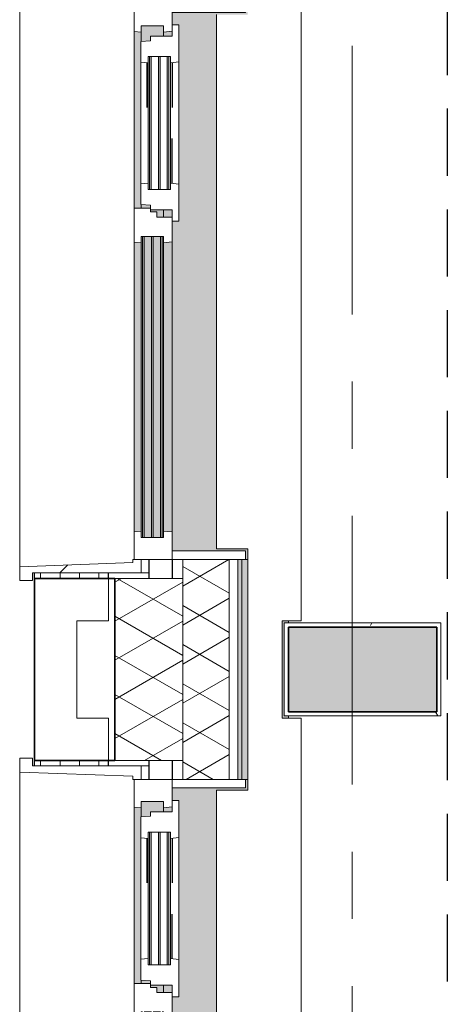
# Model space of a CAD drawing. Extents: x 3165 to 57695, y -7842 to 39081.
# Tile 17 of 248: x 3731 to 4742, y 31370 to 33697. Entities that reach past the tile are written whole.
import ezdxf

# ---------------------------------------------------------------- set-up
doc = ezdxf.new("R2010")
doc.units = 0
doc.header["$LTSCALE"] = 50
for name, pattern in [('HIDDEN2', [4.7625, 3.175, -1.5875]), ('Onderlegger 3e verdieping$0$gestippeld', [6.35, 3.175, -3.175]), ('Onderlegger 3e verdieping$0$stramien', [22.225, 12.7, -3.175, 3.175, -3.175])]:
    doc.linetypes.add(name, pattern=pattern)
doc.layers.get('0').update_dxf_attribs({"linetype": 'CONTINUOUS'})
for name, color, linetype, lineweight in [('Onderlegger 3e verdieping$0$A-GENM', 8, 'CONTINUOUS', 18), ('Onderlegger 3e verdieping$0$A-GLAZ', 8, 'CONTINUOUS', 25), ('Onderlegger 3e verdieping$0$A-GLAZ-GLAS', 8, 'CONTINUOUS', 25), ('Onderlegger 3e verdieping$0$A-WALL', 8, 'CONTINUOUS', 25), ('Onderlegger 3e verdieping$0$A-WALL-PATT', 8, 'CONTINUOUS', 50), ('Onderlegger 3e verdieping$0$I-WALL', 8, 'CONTINUOUS', 25), ('Onderlegger 3e verdieping$0$S-COLS', 8, 'CONTINUOUS', 18), ('Onderlegger 3e verdieping$0$S-GRID', 8, 'CONTINUOUS', 18)]:
    doc.layers.add(name, color=color, linetype=linetype, lineweight=lineweight)
pattern_1 = [(90, (-3255, 18388.203), (-45.688, 3e-15), []), (180, (-3255, 18388.2), (-45.688, -105), [45.688, -45.688])]
pattern_2 = [(315, (-31244.87, 3941.6), (212.132, 212.132), [])]
pattern_3 = [(315, (-33078.2, 3941.6), (212.132, 212.132), [])]

# ---------------------------------------------------------------- blocks, each defined once
blk = doc.blocks.new('Onderlegger 3e verdieping$0$42_KA leemstuc betonkolomafwerking - Type-V74-Plotview 3e Verdieping - schaal 1 op 100')
at = {"layer": 'Onderlegger 3e verdieping$0$A-GENM'}
h = blk.add_hatch(dxfattribs=at)
h.set_pattern_fill('FP_171', color=256, style=0, pattern_type=2)
h.set_pattern_definition([(0, (-4633.6, -32328.54), (406.4, 101.6), [33.528, -271.272, 33.528, -271.272, -1625.6]), (0, (-4633.6, -32328.54), (406.4, 101.6), [-609.6, 33.528, -576.072, 33.528, -271.272, -711.2]), (0, (-4633.6, -32328.54), (406.4, 101.6), [-1524, 33.528, -169.672, 33.528, -474.472]), (120, (-4481.2, -32277.74), (-291.18818, 301.15272), [33.528, -271.272, 33.528, -1896.872]), (120, (-4481.2, -32277.74), (-291.18818, 301.15272), [-338.328, -271.272, 33.528, -576.072, -1016]), (120, (-4481.2, -32277.74), (-291.18818, 301.15272), [-1219.2, 33.528, -271.272, 33.528, -677.672]), (120, (-4481.2, -32277.74), (-291.18818, 301.15272), [-1557.528, -169.672, 33.528, -474.472]), (240, (-4430.4, -32074.54), (-115.21182, -402.75272), [33.528, -271.272, 33.528, -1896.872]), (240, (-4430.4, -32074.54), (-115.21182, -402.75272), [-338.328, -271.272, 33.528, -576.072, -1016]), (240, (-4430.4, -32074.54), (-115.21182, -402.75272), [-1219.2, 33.528, -271.272, 33.528, -677.672]), (240, (-4430.4, -32074.54), (-115.21182, -402.75272), [-1557.528, -169.672, 33.528, -474.472])])
h.paths.add_polyline_path([(-277, -277), (93, -277), (93, -57), (-277, -57)], flags=0)
h.paths.add_polyline_path([(-267, -267), (-267, -67), (83, -67), (83, -267)], flags=0)
for p, q in [((93, -57), (-277, -57)), ((-277, -57), (-277, -277)), ((-267, -67), (83, -67)), ((-267, -267), (-267, -67)), ((83, -67), (83, -267)), ((93, -277), (93, -57)), ((-277, -277), (93, -277)), ((83, -267), (-267, -267))]:
    blk.add_line(p, q, dxfattribs=at)
blk = doc.blocks.new('Onderlegger 3e verdieping$0$31_KA_Houten kozijn metselwerkgevel met draaiend deel verdieping - 31_KA_Houten kozijn metselwerkgevel met draaiend deel verdieping-12073446-Plotview 3e Verdieping - schaal 1 op 100')
at = {"layer": 'Onderlegger 3e verdieping$0$A-GLAZ', "lineweight": 18}
h = blk.add_hatch(dxfattribs=at)
h.set_pattern_fill('FP_374', color=256, style=0, pattern_type=2)
h.set_pattern_definition(pattern_2)
h.paths.add_polyline_path([(-706.5, 210.1), (-706.5, 180.1), (-688.5, 180.1), (-688.5, -76.9), (-656.5, -76.9), (-656.5, -56.9), (-664.2, -56.9), (-673.9, 210.1)], flags=0)
h = blk.add_hatch(dxfattribs=at)
h.set_pattern_fill('FP_374', color=256, style=0, pattern_type=2)
h.set_pattern_definition(pattern_2)
h.paths.add_polyline_path([(656.5, -68), (656.5, -76.9), (688.5, -76.9), (688.5, 180.1), (706.5, 180.1), (706.5, 210.1), (673.9, 210.1), (664.2, -56.9), (656.5, -56.9)], flags=0)
at = {"layer": 'Onderlegger 3e verdieping$0$A-GLAZ'}
h = blk.add_hatch(color=256, dxfattribs=at)
h.paths.add_polyline_path([(-591.1, -60), (-589.5, -77), (92.1, -76), (93.6, -60), (-589.5, -60)], flags=0)
h.paths.add_polyline_path([(174, -60), (174, -77), (589.6, -76), (591.1, -60), (271.9, -60)], flags=0)
h = blk.add_hatch(color=256, dxfattribs=at)
h.paths.add_polyline_path([(-604.5, -80.3), (107, -80.3), (107, -77), (-604.5, -77)], flags=0)
h.paths.add_polyline_path([(-604.5, -129.8), (107, -129.8), (107, -126.3), (-604.5, -126.3)], flags=0)
h.paths.add_polyline_path([(-604.5, -101.3), (107, -101.3), (107, -84.3), (-604.5, -84.3)], flags=0)
h.paths.add_polyline_path([(-604.5, -105.3), (-604.5, -122.3), (107, -122.3), (107, -105.3), (-594.2, -105.3)], flags=0)
h.paths.add_polyline_path([(152.5, -114), (152.5, -129.8), (170, -129.8), (170, -99), (165, -99), (165, -114)], flags=0)
h.paths.add_polyline_path([(174, -77), (174, -99), (180.5, -99), (182.1, -77), (180.5, -77)], flags=0)
h.paths.add_polyline_path([(567.9, -77), (569.5, -99), (580, -99), (580, -129.8), (604.5, -129.8), (604.5, -77), (569.5, -77)], flags=0)
h = blk.add_hatch(color=256, dxfattribs=at)
h.paths.add_polyline_path([(-591.8, -150), (94.3, -150), (92, -129.8), (-589.5, -129.8)], flags=0)
h.paths.add_polyline_path([(152.5, -145.8), (152.5, -150), (170, -150), (170, -129.8), (152.5, -129.8), (152.5, -145.4)], flags=0)
h.paths.add_polyline_path([(580, -150), (591.8, -150), (589.5, -129.8), (580, -129.8), (580, -145.8)], flags=0)
blk.add_hatch(color=256, dxfattribs=at).paths.add_polyline_path([(-656.5, -323.5), (-656.5, -328.5), (-631.5, -328.5), (-631.5, -255), (631.5, -255), (631.5, -328.5), (656.5, -328.5), (656.5, -323.5), (636.5, -323.5), (636.5, -150), (607, -150), (607, -166), (143, -166), (143, -150), (-636.5, -150), (-636.5, -323.5)], flags=0)
at = {"layer": 'Onderlegger 3e verdieping$0$A-GLAZ', "lineweight": 18}
for p, q in [((-706.5, 210.1), (-673.9, 210.1)), ((-706.5, 180.1), (-706.5, 210.1)), ((-673.9, 210.1), (-664.2, -56.9)), ((-673.9, 210.1), (673.9, 210.1)), ((673.9, 210.1), (664.2, -56.9)), ((706.5, 210.1), (673.9, 210.1)), ((706.5, 180.1), (706.5, 210.1)), ((-688.5, 180.1), (-706.5, 180.1)), ((-688.5, -76.9), (-688.5, 180.1)), ((688.5, -76.9), (688.5, 180.1)), ((688.5, 180.1), (706.5, 180.1)), ((-664.2, -56.9), (-656.5, -56.9)), ((-656.5, -56.9), (-656.5, -76.9)), ((-656.5, -150), (-656.5, -60)), ((-656.5, -60), (-591.1, -60)), ((-591.1, -60), (93.6, -60)), ((-591.1, -60), (-589.5, -77)), ((92, -77), (93.6, -60)), ((93.6, -60), (174, -60)), ((174, -60), (174, -99)), ((174, -60), (591.1, -60)), ((589.5, -77), (591.1, -60)), ((591.1, -60), (656.5, -60)), ((664.2, -56.9), (656.5, -56.9)), ((656.5, -56.9), (656.5, -76.9)), ((656.5, -60), (656.5, -150)), ((-656.5, -76.9), (-688.5, -76.9)), ((-688.5, -76.9), (-688.5, -94.9)), ((-604.5, -77), (-604.5, -80.3)), ((-589.5, -77), (-604.5, -77)), ((-604.5, -84.3), (-604.5, -101.3)), ((92, -77), (-589.5, -77)), ((107, -77), (92, -77)), ((107, -80.3), (107, -77)), ((107, -101.3), (107, -84.3)), ((182.1, -77), (174, -77)), ((589.5, -77), (567.9, -77)), ((604.5, -77), (589.5, -77)), ((604.5, -129.8), (604.5, -77)), ((656.5, -76.9), (688.5, -76.9)), ((688.5, -94.9), (688.5, -76.9)), ((-604.5, -105.3), (-604.5, -122.3)), ((107, -122.3), (107, -105.3)), ((152.5, -114), (152.5, -150)), ((165, -114), (152.5, -114)), ((165, -99), (165, -114)), ((170, -99), (165, -99)), ((-604.5, -126.3), (-604.5, -129.8)), ((-604.5, -129.8), (-589.5, -129.8)), ((-589.5, -129.8), (-591.8, -150)), ((-589.5, -129.8), (92, -129.8)), ((92, -129.8), (107, -129.8)), ((94.3, -150), (92, -129.8)), ((107, -129.8), (107, -126.3)), ((152.5, -129.8), (170, -129.8)), ((580, -129.8), (589.5, -129.8)), ((589.5, -129.8), (604.5, -129.8)), ((591.8, -150), (589.5, -129.8)), ((-656.5, -150), (-636.5, -150)), ((-656.5, -323.5), (-656.5, -150)), ((-591.8, -150), (-656.5, -150)), ((-636.5, -150), (-636.5, -323.5)), ((94.3, -150), (-591.8, -150)), ((143, -150), (94.3, -150)), ((656.5, -150), (607, -150)), ((636.5, -150), (656.5, -150)), ((636.5, -323.5), (636.5, -150)), ((656.5, -150), (656.5, -323.5)), ((-636.5, -323.5), (-656.5, -323.5)), ((-656.5, -328.5), (-656.5, -323.5)), ((656.5, -323.5), (636.5, -323.5)), ((656.5, -323.5), (656.5, -328.5))]:
    blk.add_line(p, q, dxfattribs=at)
blk = doc.blocks.new('Onderlegger 3e verdieping$0$31_KA_Houten kozijn metselwerkgevel met draaiend deel verdieping - 31_KA_Houten kozijn metselwerkgevel met draaiend deel verdieping-V181-Plotview 3e Verdieping - schaal 1 op 100')
at = {"layer": 'Onderlegger 3e verdieping$0$A-GLAZ', "lineweight": 18}
h = blk.add_hatch(dxfattribs=at)
h.set_pattern_fill('FP_375', color=256, style=0, pattern_type=2)
h.set_pattern_definition(pattern_3)
h.paths.add_polyline_path([(-706.5, 180.1), (-688.5, 180.1), (-688.5, -76.9), (-656.5, -76.9), (-656.5, -56.9), (-664.2, -56.9), (-673.9, 210.1), (-706.5, 210.1)], flags=0)
h = blk.add_hatch(dxfattribs=at)
h.set_pattern_fill('FP_375', color=256, style=0, pattern_type=2)
h.set_pattern_definition(pattern_3)
h.paths.add_polyline_path([(-656.5, -60), (-656.5, -150), (-591.8, -150), (-589.5, -129.8), (-604.5, -129.8), (-604.5, -77), (-589.5, -77), (-591.1, -60)], flags=0)
h.paths.add_polyline_path([(589.5, -129.8), (591.8, -150), (656.5, -150), (656.5, -60), (591.1, -60), (589.5, -77), (604.5, -77), (603.8, -129.8)], flags=0)
at = {"layer": 'Onderlegger 3e verdieping$0$A-GLAZ'}
h = blk.add_hatch(color=256, dxfattribs=at)
h.paths.add_polyline_path([(-591.1, -60), (-589.5, -77), (92, -77), (93.6, -60), (-589.5, -60)], flags=0)
h.paths.add_polyline_path([(174, -60), (174, -77), (589.6, -76), (591.1, -60), (589.5, -60)], flags=0)
h = blk.add_hatch(color=256, dxfattribs=at)
h.paths.add_polyline_path([(-604.5, -80.3), (107, -80.3), (107, -77), (-604.5, -77)], flags=0)
h.paths.add_polyline_path([(-604.5, -126.3), (-604.5, -129.8), (107, -129.8), (107, -126.3), (-595.7, -126.3)], flags=0)
h.paths.add_polyline_path([(-604.5, -84.3), (-604.5, -101.3), (107, -101.3), (107, -84.3), (-591.8, -84.3)], flags=0)
h.paths.add_polyline_path([(-604.5, -122.3), (107, -122.3), (107, -105.3), (-604.5, -105.3)], flags=0)
h.paths.add_polyline_path([(152.5, -129.8), (170, -129.8), (170, -99), (165, -99), (165, -114), (152.5, -114), (152.5, -126.3)], flags=0)
h.paths.add_polyline_path([(174, -99), (180.5, -99), (182.1, -77), (174, -77), (174, -93)], flags=0)
h.paths.add_polyline_path([(567.9, -77), (569.5, -99), (580, -99), (580, -129.8), (604.5, -129.8), (603.8, -77), (569.5, -77)], flags=0)
h = blk.add_hatch(color=256, dxfattribs=at)
h.paths.add_polyline_path([(-591.8, -150), (94.3, -150), (92, -129.8), (-589.5, -129.8)], flags=0)
h.paths.add_polyline_path([(152.5, -129.8), (152.5, -150), (170, -150), (170, -129.8)], flags=0)
h.paths.add_polyline_path([(580, -129.8), (580, -150), (591.8, -150), (589.5, -129.8)], flags=0)
blk.add_hatch(color=256, dxfattribs=at).paths.add_polyline_path([(-656.5, -323.5), (-656.5, -328.5), (-631.5, -328.5), (-631.5, -255), (631.5, -255), (631.5, -328.5), (656.5, -328.5), (656.5, -323.5), (636.5, -323.5), (636.5, -150), (607, -150), (607, -166), (143, -166), (143, -150), (-636.5, -150), (-636.5, -323.5)], flags=0)
at = {"layer": 'Onderlegger 3e verdieping$0$A-GLAZ', "lineweight": 18}
for p, q in [((-706.5, 210.1), (-673.9, 210.1)), ((-706.5, 180.1), (-706.5, 210.1)), ((-673.9, 210.1), (-664.2, -56.9)), ((-673.9, 210.1), (673.9, 210.1)), ((673.9, 210.1), (664.2, -56.9)), ((706.5, 210.1), (673.9, 210.1)), ((706.5, 180.1), (706.5, 210.1)), ((-688.5, 180.1), (-706.5, 180.1)), ((-688.5, -76.9), (-688.5, 180.1)), ((688.5, -76.9), (688.5, 180.1)), ((688.5, 180.1), (706.5, 180.1)), ((-664.2, -56.9), (-656.5, -56.9)), ((-656.5, -56.9), (-656.5, -76.9)), ((-656.5, -150), (-656.5, -60)), ((-656.5, -60), (-591.1, -60)), ((-591.1, -60), (93.6, -60)), ((-591.1, -60), (-589.5, -77)), ((92, -77), (93.6, -60)), ((93.6, -60), (174, -60)), ((174, -60), (174, -99)), ((174, -60), (591.1, -60)), ((589.5, -77), (591.1, -60)), ((591.1, -60), (656.5, -60)), ((664.2, -56.9), (656.5, -56.9)), ((656.5, -56.9), (656.5, -76.9)), ((656.5, -60), (656.5, -150)), ((-656.5, -76.9), (-688.5, -76.9)), ((-688.5, -76.9), (-688.5, -94.9)), ((-604.5, -77), (-604.5, -80.3)), ((-589.5, -77), (-604.5, -77)), ((-604.5, -84.3), (-604.5, -101.3)), ((92, -77), (-589.5, -77)), ((107, -77), (92, -77)), ((107, -80.3), (107, -77)), ((107, -101.3), (107, -84.3)), ((182.1, -77), (174, -77)), ((589.5, -77), (567.9, -77)), ((604.5, -77), (589.5, -77)), ((604.5, -129.8), (604.5, -77)), ((656.5, -76.9), (688.5, -76.9)), ((688.5, -94.9), (688.5, -76.9)), ((-604.5, -105.3), (-604.5, -122.3)), ((107, -122.3), (107, -105.3)), ((152.5, -114), (152.5, -150)), ((165, -114), (152.5, -114)), ((165, -99), (165, -114)), ((170, -99), (165, -99)), ((-604.5, -126.3), (-604.5, -129.8)), ((-604.5, -129.8), (-589.5, -129.8)), ((-589.5, -129.8), (-591.8, -150)), ((-589.5, -129.8), (92, -129.8)), ((92, -129.8), (107, -129.8)), ((94.3, -150), (92, -129.8)), ((107, -129.8), (107, -126.3)), ((152.5, -129.8), (170, -129.8)), ((580, -129.8), (589.5, -129.8)), ((589.5, -129.8), (604.5, -129.8)), ((591.8, -150), (589.5, -129.8)), ((-656.5, -150), (-636.5, -150)), ((-656.5, -323.5), (-656.5, -150)), ((-591.8, -150), (-656.5, -150)), ((-636.5, -150), (-636.5, -323.5)), ((94.3, -150), (-591.8, -150)), ((143, -150), (94.3, -150)), ((656.5, -150), (607, -150)), ((636.5, -150), (656.5, -150)), ((636.5, -323.5), (636.5, -150)), ((656.5, -150), (656.5, -323.5)), ((-636.5, -323.5), (-656.5, -323.5)), ((-656.5, -328.5), (-656.5, -323.5)), ((656.5, -323.5), (636.5, -323.5)), ((656.5, -323.5), (656.5, -328.5))]:
    blk.add_line(p, q, dxfattribs=at)
blk = doc.blocks.new('Onderlegger 3e verdieping$0$31_KA_Houten kozijn metselwerkgevel triple glas - Type-9950180-Plotview 3e Verdieping - schaal 1 op 100')
at = {"layer": 'Onderlegger 3e verdieping$0$A-GLAZ'}
for points in [[(0, 46), (0, 42), (711.5, 42), (711.5, 46), (10.3, 46)], [(0, 25), (0, 21), (711.5, 21), (711.5, 25), (10.3, 25)], [(0, 4), (0, 0), (711.5, 0), (711.5, 4), (10.3, 4)]]:
    blk.add_hatch(color=256, dxfattribs=at).paths.add_polyline_path(points, flags=0)
at = {"layer": 'Onderlegger 3e verdieping$0$A-GLAZ', "lineweight": 18}
for p, q in [((0, 46), (711.5, 46)), ((0, 42), (0, 46)), ((711.5, 42), (0, 42)), ((0, 25), (711.5, 25)), ((0, 21), (0, 25)), ((711.5, 46), (711.5, 42)), ((711.5, 25), (711.5, 21)), ((711.5, 21), (0, 21)), ((0, 4), (711.5, 4)), ((0, 0), (0, 4)), ((711.5, 0), (0, 0)), ((711.5, 4), (711.5, 0))]:
    blk.add_line(p, q, dxfattribs=at)
blk = doc.blocks.new('Onderlegger 3e verdieping$0$31_KA_Houten kozijn draaiend deel metselwerkgevel - Type-V183-Plotview 3e Verdieping - schaal 1 op 100')
at = {"layer": 'Onderlegger 3e verdieping$0$A-GLAZ', "lineweight": 18}
for p, q in [((10.5, 51), (12.2, 74)), ((12.2, 74), (61.4, 74)), ((61.4, 74), (63, 57)), ((61.4, 74), (348.6, 74)), ((347, 57), (348.6, 74)), ((348.6, 74), (397.8, 74)), ((397.8, 74), (399.5, 51)), ((0, 51), (10.5, 51)), ((0, 0), (0, 51)), ((48, 57), (48, 53.5)), ((63, 57), (48, 57)), ((48, 49.5), (48, 32.5)), ((347, 57), (63, 57)), ((362, 57), (347, 57)), ((362, 53.5), (362, 57)), ((362, 32.5), (362, 49.5)), ((399.5, 51), (410, 51)), ((410, 51), (410, 0)), ((48, 28.5), (48, 11.5)), ((362, 11.5), (362, 28.5)), ((-27, 0), (0, 0)), ((-27, -16), (-27, 0)), ((48, 7.5), (48, 4.2)), ((48, 4.2), (63, 4.2)), ((63, 4.2), (60.7, -16)), ((63, 4.2), (347, 4.2)), ((347, 4.2), (362, 4.2)), ((349.3, -16), (347, 4.2)), ((362, 4.2), (362, 7.5)), ((410, 0), (437, 0)), ((60.7, -16), (-27, -16)), ((349.3, -16), (60.7, -16)), ((437, -16), (349.3, -16)), ((437, 0), (437, -16))]:
    blk.add_line(p, q, dxfattribs=at)
at = {"layer": 'Onderlegger 3e verdieping$0$A-GLAZ', "linetype": 'Onderlegger 3e verdieping$0$gestippeld'}
blk.add_line((347.3, 60), (241.8, 60), dxfattribs=at)
at = {"layer": 'Onderlegger 3e verdieping$0$A-GLAZ-GLAS'}
for p, q in [((62.5, 0), (168.2, 0)), ((347.5, 0), (241.8, 0))]:
    blk.add_line(p, q, dxfattribs=at)
blk = doc.blocks.new('Onderlegger 3e verdieping$0$31_KA_Houten kozijn metselwerkgevel triple glas - Type-9950181-Plotview 3e Verdieping - schaal 1 op 100')
at = {"layer": 'Onderlegger 3e verdieping$0$A-GLAZ'}
for points in [[(0, 42), (314, 42), (314, 46), (0, 46)], [(0, 21), (314, 21), (314, 25), (0, 25)], [(0, 0), (314, 0), (314, 4), (0, 4)]]:
    blk.add_hatch(color=256, dxfattribs=at).paths.add_polyline_path(points, flags=0)
at = {"layer": 'Onderlegger 3e verdieping$0$A-GLAZ', "lineweight": 18}
for p, q in [((0, 46), (314, 46)), ((0, 42), (0, 46)), ((314, 42), (0, 42)), ((0, 25), (314, 25)), ((0, 21), (0, 25)), ((314, 46), (314, 42)), ((314, 25), (314, 21)), ((314, 21), (0, 21)), ((0, 4), (314, 4)), ((0, 0), (0, 4)), ((314, 0), (0, 0)), ((314, 4), (314, 0))]:
    blk.add_line(p, q, dxfattribs=at)
blk = doc.blocks.new('Onderlegger 3e verdieping$0$31_KA_Houten kozijn draaiend deel metselwerkgevel - Type-V184-Plotview 3e Verdieping - schaal 1 op 100')
at = {"layer": 'Onderlegger 3e verdieping$0$A-GLAZ', "lineweight": 18}
for p, q in [((10.5, 51), (12.2, 74)), ((12.2, 74), (61.4, 74)), ((61.4, 74), (63, 57)), ((61.4, 74), (348.6, 74)), ((347, 57), (348.6, 74)), ((348.6, 74), (397.8, 74)), ((397.8, 74), (399.5, 51)), ((0, 51), (10.5, 51)), ((0, 0), (0, 51)), ((48, 57), (48, 53.5)), ((63, 57), (48, 57)), ((48, 49.5), (48, 32.5)), ((347, 57), (63, 57)), ((362, 57), (347, 57)), ((362, 53.5), (362, 57)), ((362, 32.5), (362, 49.5)), ((399.5, 51), (410, 51)), ((410, 51), (410, 0)), ((48, 28.5), (48, 11.5)), ((362, 11.5), (362, 28.5)), ((-27, 0), (0, 0)), ((-27, -16), (-27, 0)), ((48, 7.5), (48, 4.2)), ((48, 4.2), (63, 4.2)), ((63, 4.2), (60.7, -16)), ((63, 4.2), (347, 4.2)), ((347, 4.2), (362, 4.2)), ((349.3, -16), (347, 4.2)), ((362, 4.2), (362, 7.5)), ((410, 0), (437, 0)), ((60.7, -16), (-27, -16)), ((349.3, -16), (60.7, -16)), ((437, -16), (349.3, -16)), ((437, 0), (437, -16))]:
    blk.add_line(p, q, dxfattribs=at)
at = {"layer": 'Onderlegger 3e verdieping$0$A-GLAZ', "linetype": 'Onderlegger 3e verdieping$0$gestippeld'}
blk.add_line((347.3, 60), (241.8, 60), dxfattribs=at)
at = {"layer": 'Onderlegger 3e verdieping$0$A-GLAZ-GLAS'}
for p, q in [((62.5, 0), (168.2, 0)), ((347.5, 0), (241.8, 0))]:
    blk.add_line(p, q, dxfattribs=at)
blk = doc.blocks.new('Onderlegger 3e verdieping$0$vensterbank tweede verdieping2 - vensterbank tweede verdieping-12045771-Plotview 3e Verdieping - schaal 1 op 100')
at = {"layer": 'Onderlegger 3e verdieping$0$A-GLAZ', "lineweight": 18}
for p, q in [((4396.6, 32276.7), (4396.6, 33879.7)), ((4196.6, 33709.7), (4196.6, 32446.7)), ((4196.6, 32446.7), (4270.1, 32446.7)), ((4270.1, 32446.7), (4270.1, 31876.4)), ((4351.6, 32046.4), (4351.6, 32276.7)), ((4351.6, 32276.7), (4396.6, 32276.7)), ((4396.6, 32046.4), (4351.6, 32046.4)), ((4396.6, 30443.4), (4396.6, 32046.4)), ((4270.1, 31876.4), (4196.6, 31876.4)), ((4196.6, 31876.4), (4196.6, 30613.4))]:
    blk.add_line(p, q, dxfattribs=at)
blk = doc.blocks.new('Onderlegger 3e verdieping')
at = {"layer": 'Onderlegger 3e verdieping$0$A-WALL-PATT', "lineweight": 18}
h = blk.add_hatch(dxfattribs=at)
h.set_pattern_fill('FP_425', color=256, angle=60, style=0, pattern_type=2)
h.set_pattern_definition([(330, (4156.6, 27578.2), (80.0104, 46.182), []), (30, (4156.6, 27485.8), (0.0104, 92.382), [])])
h.paths.add_polyline_path([(4226.6, 18638.2), (4226.6, 18688.2), (4116.6, 18688.2), (4116.6, 18638.2)], flags=0)
h.paths.add_polyline_path([(4116.6, 18948.2), (4226.6, 18948.2), (4226.6, 19588.4), (4116.6, 19588.4), (4116.6, 18958.3)], flags=0)
h.paths.add_polyline_path([(4226.6, 20901.4), (4226.6, 21421.7), (4116.6, 21421.7), (4116.6, 20901.4)], flags=0)
h.paths.add_polyline_path([(4226.6, 22734.7), (4226.6, 23255), (4116.6, 23255), (4116.6, 22734.7)], flags=0)
h.paths.add_polyline_path([(4116.6, 24568), (4226.6, 24568), (4226.6, 25088.4), (4116.6, 25088.4), (4116.6, 24588)], flags=0)
h.paths.add_polyline_path([(4226.6, 26401.4), (4226.6, 26921.7), (4116.6, 26921.7), (4116.6, 26401.4)], flags=0)
h.paths.add_polyline_path([(4226.6, 28234.7), (4226.6, 28755), (4116.6, 28755), (4116.6, 28234.7)], flags=0)
h.paths.add_polyline_path([(4116.6, 30068), (4226.6, 30068), (4226.6, 30588.4), (4116.6, 30588.4), (4116.6, 30217.6)], flags=0)
h.paths.add_polyline_path([(4226.6, 31901.4), (4226.6, 32421.7), (4116.6, 32421.7), (4116.6, 31901.4)], flags=0)
h.paths.add_polyline_path([(4226.6, 33734.7), (4226.6, 34255), (4116.6, 34255), (4116.6, 33734.7)], flags=0)
h.paths.add_polyline_path([(4226.6, 35568), (4226.6, 36228.2), (4116.6, 36228.2), (4116.6, 35568)], flags=0)
h = blk.add_hatch(dxfattribs=at)
h.set_pattern_fill('FP_11', color=256, style=0, pattern_type=2)
h.set_pattern_definition([(0, (0, 0), (406.4, 101.6), [33.528, -271.272, 33.528, -271.272, -1625.6]), (0, (0, 0), (406.4, 101.6), [-609.6, 33.528, -576.072, 33.528, -271.272, -711.2]), (0, (0, 0), (406.4, 101.6), [-1524, 33.528, -169.672, 33.528, -474.472]), (120, (152.4, 50.8), (-291.18818, 301.15272), [33.528, -271.272, 33.528, -271.272, -1625.6]), (120, (152.4, 50.8), (-291.18818, 301.15272), [-609.6, 33.528, -576.072, 33.528, -271.272, -711.2]), (120, (152.4, 50.8), (-291.18818, 301.15272), [-1524, 33.528, -169.672, 33.528, -474.472]), (240, (203.2, 254), (-115.21182, -402.75272), [33.528, -271.272, 33.528, -271.272, -1625.6]), (240, (203.2, 254), (-115.21182, -402.75272), [-609.6, 33.528, -576.072, 33.528, -271.272, -711.2]), (240, (203.2, 254), (-115.21182, -402.75272), [-1524, 33.528, -169.672, 33.528, -474.472])])
h.paths.add_polyline_path([(4256.3, 18948.2), (4256.6, 18948.2), (4256.6, 19588.4), (4246.6, 19588.4), (4246.6, 18948.2)], flags=0)
h.paths.add_polyline_path([(4246.6, 20901.4), (4256.6, 20901.4), (4256.6, 21421.7), (4246.6, 21421.7), (4246.6, 20907)], flags=0)
h.paths.add_polyline_path([(4246.6, 22734.7), (4256.6, 22734.7), (4256.6, 23255), (4246.6, 23255), (4246.6, 22855.8)], flags=0)
h.paths.add_polyline_path([(4256.6, 24568), (4256.6, 25088.4), (4246.6, 25088.4), (4246.6, 24568)], flags=0)
h.paths.add_polyline_path([(4256.6, 26401.4), (4256.6, 26921.7), (4246.6, 26921.7), (4246.6, 26401.4)], flags=0)
h.paths.add_polyline_path([(4246.6, 28234.7), (4256.6, 28234.7), (4256.6, 28755), (4246.6, 28755), (4246.6, 28268.9)], flags=0)
h.paths.add_polyline_path([(4256.6, 30068), (4256.6, 30588.4), (4246.6, 30588.4), (4246.6, 30068)], flags=0)
h.paths.add_polyline_path([(4256.6, 31901.4), (4256.6, 32421.7), (4246.6, 32421.7), (4246.6, 31901.4)], flags=0)
h.paths.add_polyline_path([(4256.6, 33734.7), (4256.6, 34255), (4246.6, 34255), (4246.6, 33734.7)], flags=0)
h.paths.add_polyline_path([(4246.6, 35568), (4256.6, 35568), (4256.6, 36228.2), (4246.6, 36228.2), (4246.6, 35630.7)], flags=0)
h = blk.add_hatch(dxfattribs=at)
h.set_pattern_fill('FP_1', color=256, angle=45, style=0, pattern_type=2)
h.set_pattern_definition([(45, (400, -4e-13), (-565.685, 565.685), []), (45, (600, -6e-13), (-565.685, 565.685), [])])
h.paths.add_polyline_path([(3766.6, 18388.2), (3767.1, 18388.2), (3767.1, 18548.2), (3866.6, 18548.2), (3866.6, 19443.4), (3941.6, 19443.4), (3941.6, 19543.4), (3766.6, 19543.4), (3766.6, 18958.3)], flags=0)
h.paths.add_polyline_path([(3766.6, 20946.4), (3941.6, 20946.4), (3941.6, 21046.4), (3866.6, 21046.4), (3866.6, 21276.7), (3941.6, 21276.7), (3941.6, 21376.7), (3766.6, 21376.7), (3766.6, 21123.6)], flags=0)
h.paths.add_polyline_path([(3766.6, 22779.7), (3941.6, 22779.7), (3941.6, 22879.7), (3866.6, 22879.7), (3866.6, 23110), (3941.6, 23110), (3941.6, 23210), (3766.6, 23210), (3766.6, 22855.8)], flags=0)
h.paths.add_polyline_path([(3941.6, 24613), (3941.6, 24713), (3866.6, 24713), (3866.6, 24943.4), (3941.6, 24943.4), (3941.6, 25043.4), (3766.6, 25043.4), (3766.6, 24613)], flags=0)
h.paths.add_polyline_path([(3941.6, 26446.4), (3941.6, 26546.4), (3866.6, 26546.4), (3866.6, 26776.7), (3941.6, 26776.7), (3941.6, 26876.7), (3766.6, 26876.7), (3766.6, 26446.4)], flags=0)
h.paths.add_polyline_path([(3941.6, 28279.7), (3941.6, 28379.7), (3866.6, 28379.7), (3866.6, 28610), (3941.6, 28610), (3941.6, 28710), (3766.6, 28710), (3766.6, 28279.7)], flags=0)
h.paths.add_polyline_path([(3941.6, 30113), (3941.6, 30213), (3866.6, 30213), (3866.6, 30443.4), (3941.6, 30443.4), (3941.6, 30543.4), (3766.6, 30543.4), (3766.6, 30113)], flags=0)
h.paths.add_polyline_path([(3941.6, 31946.4), (3941.6, 32046.4), (3866.6, 32046.4), (3866.6, 32276.7), (3941.6, 32276.7), (3941.6, 32376.7), (3766.6, 32376.7), (3766.6, 31946.4)], flags=0)
h.paths.add_polyline_path([(3941.6, 33779.7), (3941.6, 33879.7), (3866.6, 33879.7), (3866.6, 34110), (3941.6, 34110), (3941.6, 34210), (3766.6, 34210), (3766.6, 33779.7)], flags=0)
h.paths.add_polyline_path([(3941.6, 35613), (3941.6, 35713), (3866.6, 35713), (3866.6, 35828.2), (3766.6, 35828.2), (3766.6, 35613)], flags=0)
h = blk.add_hatch(dxfattribs=at)
h.set_pattern_fill('FP_4', color=256, angle=60, style=0, pattern_type=2)
h.set_pattern_definition([(330, (3806.6, 27108.2), (80.0104, 46.182), []), (30, (3806.6, 27015.8), (0.0104, 92.382), [])])
h.paths.add_polyline_path([(4116.6, 18388.2), (4116.6, 19543.4), (3956.6, 19543.4), (3956.6, 18388.2)], flags=0)
h.paths.add_polyline_path([(3956.6, 20946.4), (4116.6, 20946.4), (4116.6, 21376.7), (3956.6, 21376.7), (3956.6, 21123.6)], flags=0)
h.paths.add_polyline_path([(3956.6, 22779.7), (4116.6, 22779.7), (4116.6, 23210), (3956.6, 23210), (3956.6, 22855.8)], flags=0)
h.paths.add_polyline_path([(4009.6, 24613), (4116.6, 24613), (4116.6, 25043.4), (3956.6, 25043.4), (3956.6, 24613)], flags=0)
h.paths.add_polyline_path([(3956.6, 26446.4), (4116.6, 26446.4), (4116.6, 26876.7), (3956.6, 26876.7), (3956.6, 26753.2)], flags=0)
h.paths.add_polyline_path([(3956.6, 28279.7), (4116.6, 28279.7), (4116.6, 28710), (3956.6, 28710), (3956.6, 28485.4)], flags=0)
h.paths.add_polyline_path([(4009.6, 30113), (4116.6, 30113), (4116.6, 30543.4), (3956.6, 30543.4), (3956.6, 30113)], flags=0)
h.paths.add_polyline_path([(3956.6, 31946.4), (4116.6, 31946.4), (4116.6, 32376.7), (3956.6, 32376.7), (3956.6, 31949.8)], flags=0)
h.paths.add_polyline_path([(4116.6, 33779.7), (4116.6, 34210), (3956.6, 34210), (3956.6, 33779.7), (4009.6, 33779.7)], flags=0)
h.paths.add_polyline_path([(4116.6, 35613), (4116.6, 35828.2), (3956.6, 35828.2), (3956.6, 35613), (4009.6, 35613)], flags=0)
h = blk.add_hatch(dxfattribs=at)
h.set_pattern_fill('FP_5', color=256, style=0, pattern_type=2)
h.set_pattern_definition(pattern_1)
h.paths.add_polyline_path([(3766.6, 32376.7), (3941.6, 32376.7), (3941.6, 32389.7), (3766.6, 32389.7), (3766.6, 32382.8)], flags=0)
h.paths.add_polyline_path([(3936.5, 33766.7), (3941.6, 33766.7), (3941.6, 33779.7), (3766.6, 33779.7), (3766.6, 33766.7), (3866.6, 33766.7)], flags=0)
h = blk.add_hatch(dxfattribs=at)
h.set_pattern_fill('FP_5', color=256, style=0, pattern_type=2)
h.set_pattern_definition(pattern_1)
h.paths.add_polyline_path([(3941.6, 30543.4), (3941.6, 30556.4), (3766.6, 30556.4), (3766.6, 30543.4), (3866.6, 30543.4)], flags=0)
h.paths.add_polyline_path([(3936.5, 31933.4), (3941.6, 31933.4), (3941.6, 31946.4), (3766.6, 31946.4), (3766.6, 31933.4), (3866.6, 31933.4)], flags=0)
at = {"layer": 'Onderlegger 3e verdieping$0$S-COLS', "lineweight": 5}
h = blk.add_hatch(color=256, dxfattribs=at)
h.paths.add_polyline_path([(4256.6, 19428.2), (4270.1, 19428.2), (4270.1, 19588.4), (4256.6, 19588.4), (4256.6, 19443.2)], flags=0)
h.paths.add_polyline_path([(4256.6, 20901.4), (4270.1, 20901.4), (4270.1, 21421.7), (4256.6, 21421.7), (4256.6, 20907)], flags=0)
h.paths.add_polyline_path([(4256.6, 22734.7), (4270.1, 22734.7), (4270.1, 23255), (4256.6, 23255), (4256.6, 22779.7)], flags=0)
h.paths.add_polyline_path([(4270.1, 24568), (4270.1, 25088.4), (4256.6, 25088.4), (4256.6, 24568), (4265.1, 24568)], flags=0)
h.paths.add_polyline_path([(4256.6, 26401.4), (4270.1, 26401.4), (4270.1, 26921.7), (4256.6, 26921.7), (4256.6, 26446.4)], flags=0)
h.paths.add_polyline_path([(4270.1, 28234.7), (4270.1, 28755), (4256.6, 28755), (4256.6, 28234.7), (4265.1, 28234.7)], flags=0)
h.paths.add_polyline_path([(4270.1, 30068), (4270.1, 30588.4), (4256.6, 30588.4), (4256.6, 30068), (4265.1, 30068)], flags=0)
h.paths.add_polyline_path([(4270.1, 31901.4), (4270.1, 32421.7), (4256.6, 32421.7), (4256.6, 31901.4), (4265.1, 31901.4)], flags=0)
h.paths.add_polyline_path([(4270.1, 33734.7), (4270.1, 34255), (4256.6, 34255), (4256.6, 33734.7), (4265.1, 33734.7)], flags=0)
h.paths.add_polyline_path([(4270.1, 35568), (4270.1, 35828.2), (4276.6, 35828.2), (4276.6, 35928.2), (4256.6, 35928.2), (4256.6, 35568), (4265.1, 35568)], flags=0)
h = blk.add_hatch(color=256, dxfattribs=at)
h.paths.add_polyline_path([(4351.6, 19428.2), (4356.6, 19428.2), (4356.6, 19438.2), (4366.6, 19438.2), (4366.6, 19443.2), (4351.6, 19443.2), (4351.6, 19438.2)], flags=0)
h.paths.add_polyline_path([(4356.6, 21046.4), (4366.6, 21046.4), (4366.6, 21051.5), (4356.6, 21051.5), (4356.6, 21271.5), (4366.6, 21271.5), (4366.6, 21276.7), (4351.6, 21276.7), (4351.6, 21046.4)], flags=0)
h.paths.add_polyline_path([(4356.6, 22879.7), (4366.6, 22879.7), (4366.6, 22884.9), (4356.6, 22884.9), (4356.6, 23104.9), (4366.6, 23104.9), (4366.6, 23110), (4351.6, 23110), (4351.6, 22879.7)], flags=0)
h.paths.add_polyline_path([(4356.6, 24713), (4366.6, 24713), (4366.6, 24718.2), (4356.6, 24718.2), (4356.6, 24938.2), (4366.6, 24938.2), (4366.6, 24943.4), (4351.6, 24943.4), (4351.6, 24713)], flags=0)
h.paths.add_polyline_path([(4366.6, 26546.4), (4366.6, 26551.5), (4356.6, 26551.5), (4356.6, 26771.5), (4366.6, 26771.5), (4366.6, 26776.7), (4351.6, 26776.7), (4351.6, 26546.4), (4361.6, 26546.4)], flags=0)
h.paths.add_polyline_path([(4351.6, 28379.7), (4366.6, 28379.7), (4366.6, 28384.9), (4356.6, 28384.9), (4356.6, 28604.9), (4366.6, 28604.9), (4366.6, 28610), (4351.6, 28610), (4351.6, 28384.9)], flags=0)
h.paths.add_polyline_path([(4366.6, 30213), (4366.6, 30218.2), (4356.6, 30218.2), (4356.6, 30438.2), (4366.6, 30438.2), (4366.6, 30443.4), (4351.6, 30443.4), (4351.6, 30213), (4361.6, 30213)], flags=0)
h.paths.add_polyline_path([(4366.6, 32046.4), (4366.6, 32051.5), (4356.6, 32051.5), (4356.6, 32271.5), (4366.6, 32271.5), (4366.6, 32276.7), (4351.6, 32276.5), (4351.6, 32046.4), (4361.6, 32046.4)], flags=0)
h.paths.add_polyline_path([(4366.6, 33879.7), (4366.6, 33884.9), (4356.6, 33884.9), (4356.6, 34104.9), (4366.6, 34104.9), (4366.6, 34110), (4351.6, 34110), (4351.6, 33879.7), (4361.6, 33879.7)], flags=0)
h.paths.add_polyline_path([(4351.6, 35713), (4366.6, 35713), (4366.6, 35928.2), (4276.6, 35928.2), (4276.6, 35828.2), (4351.6, 35828.2)], flags=0)
blk.add_hatch(color=256, dxfattribs=at).paths.add_polyline_path([(4716.6, 32061.2), (4716.6, 32261.2), (4366.6, 32261.2), (4366.6, 32061.2)], flags=0)
at = {"layer": 'Onderlegger 3e verdieping$0$A-WALL'}
for p, q in [((4036.5, 32421.7), (4036.5, 32376.7)), ((4091.6, 32421.7), (4091.6, 32376.7)), ((3766.6, 32376.7), (3766.6, 32389.7)), ((3941.6, 32376.7), (3941.6, 32389.7)), ((3766.6, 31933.4), (3766.6, 31946.4)), ((3941.6, 31933.4), (3941.6, 31946.4)), ((4036.5, 31946.4), (4036.5, 31901.4)), ((4091.6, 31946.4), (4091.6, 31901.4))]:
    blk.add_line(p, q, dxfattribs=at)
at = {"layer": 'Onderlegger 3e verdieping$0$A-WALL', "lineweight": 35}
for p, q in [((3956.6, 32376.7), (3766.6, 32376.7)), ((3766.6, 32376.7), (3766.6, 31946.4)), ((3956.6, 32376.7), (3956.6, 31946.4)), ((3766.6, 31946.4), (3956.6, 31946.4))]:
    blk.add_line(p, q, dxfattribs=at)
at = {"layer": 'Onderlegger 3e verdieping$0$A-WALL', "lineweight": 18}
for p, q in [((3941.6, 32276.7), (3941.6, 32376.7)), ((4116.6, 32376.7), (3956.6, 32376.7)), ((3866.6, 32276.7), (3866.6, 32046.4)), ((3941.6, 32276.7), (3866.6, 32276.7)), ((3866.6, 32046.4), (3941.6, 32046.4)), ((3941.6, 31946.4), (3941.6, 32046.4)), ((3956.6, 31946.4), (4116.6, 31946.4))]:
    blk.add_line(p, q, dxfattribs=at)
at = {"layer": 'Onderlegger 3e verdieping$0$I-WALL', "lineweight": 18}
for p, q in [((4116.6, 32421.7), (4116.6, 31901.4)), ((4226.6, 32421.7), (4226.6, 31901.4)), ((4246.6, 32421.7), (4246.6, 31901.4)), ((4256.6, 31901.4), (4256.6, 32421.7))]:
    blk.add_line(p, q, dxfattribs=at)
at = {"layer": 'Onderlegger 3e verdieping$0$S-COLS'}
for p, q in [((4366.6, 32271.5), (4366.6, 32276.7)), ((4366.6, 32046.4), (4366.6, 32051.5))]:
    blk.add_line(p, q, dxfattribs=at)
at = {"layer": 'Onderlegger 3e verdieping$0$S-COLS', "lineweight": 35}
for p, q in [((4716.6, 32261.2), (4366.6, 32261.2)), ((4366.6, 32261.2), (4366.6, 32061.2)), ((4716.6, 32061.2), (4716.6, 32261.2)), ((4366.6, 32061.2), (4716.6, 32061.2))]:
    blk.add_line(p, q, dxfattribs=at)
at = {"layer": 'Onderlegger 3e verdieping$0$S-GRID', "linetype": 'Onderlegger 3e verdieping$0$stramien'}
blk.add_line((4516.6, 38080.6), (4516.6, 16252.6), dxfattribs=at)
at = {"layer": 'Onderlegger 3e verdieping$0$A-GENM'}
blk.add_blockref('Onderlegger 3e verdieping$0$42_KA leemstuc betonkolomafwerking - Type-V74-Plotview 3e Verdieping - schaal 1 op 100', (4633.6, 32328.5), dxfattribs=at)
at = {"layer": 'Onderlegger 3e verdieping$0$A-GLAZ'}
blk.add_blockref('Onderlegger 3e verdieping$0$vensterbank tweede verdieping2 - vensterbank tweede verdieping-12045771-Plotview 3e Verdieping - schaal 1 op 100', (0, 0), dxfattribs=at)
at = {"layer": 'Onderlegger 3e verdieping$0$A-GLAZ', "rotation": 89.99999999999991}
for name, p in [('Onderlegger 3e verdieping$0$31_KA_Houten kozijn metselwerkgevel met draaiend deel verdieping - 31_KA_Houten kozijn metselwerkgevel met draaiend deel verdieping-V181-Plotview 3e Verdieping - schaal 1 op 100', (3941.6, 33078.2)), ('Onderlegger 3e verdieping$0$31_KA_Houten kozijn draaiend deel metselwerkgevel - Type-V183-Plotview 3e Verdieping - schaal 1 op 100', (4091.6, 33248.2)), ('Onderlegger 3e verdieping$0$31_KA_Houten kozijn metselwerkgevel triple glas - Type-9950181-Plotview 3e Verdieping - schaal 1 op 100', (4084.1, 33296.2)), ('Onderlegger 3e verdieping$0$31_KA_Houten kozijn metselwerkgevel triple glas - Type-9950180-Plotview 3e Verdieping - schaal 1 op 100', (4067.9, 32473.7)), ('Onderlegger 3e verdieping$0$31_KA_Houten kozijn metselwerkgevel met draaiend deel verdieping - 31_KA_Houten kozijn metselwerkgevel met draaiend deel verdieping-12073446-Plotview 3e Verdieping - schaal 1 op 100', (3941.6, 31244.9)), ('Onderlegger 3e verdieping$0$31_KA_Houten kozijn draaiend deel metselwerkgevel - Type-V184-Plotview 3e Verdieping - schaal 1 op 100', (4091.6, 31414.9)), ('Onderlegger 3e verdieping$0$31_KA_Houten kozijn metselwerkgevel triple glas - Type-9950181-Plotview 3e Verdieping - schaal 1 op 100', (4084.1, 31462.9))]:
    blk.add_blockref(name, p, dxfattribs=at)

msp = doc.modelspace()

# ---------------------------------------------------------------- linework, layer by layer
at = {"color": 8, "linetype": 'HIDDEN2'}
msp.add_line((4741.6, 35392.2), (4741.6, 19553.2), dxfattribs=at)

# ---------------------------------------------------------------- block references
msp.add_blockref('Onderlegger 3e verdieping', (0, 0))

doc.saveas('drawing.dxf')
